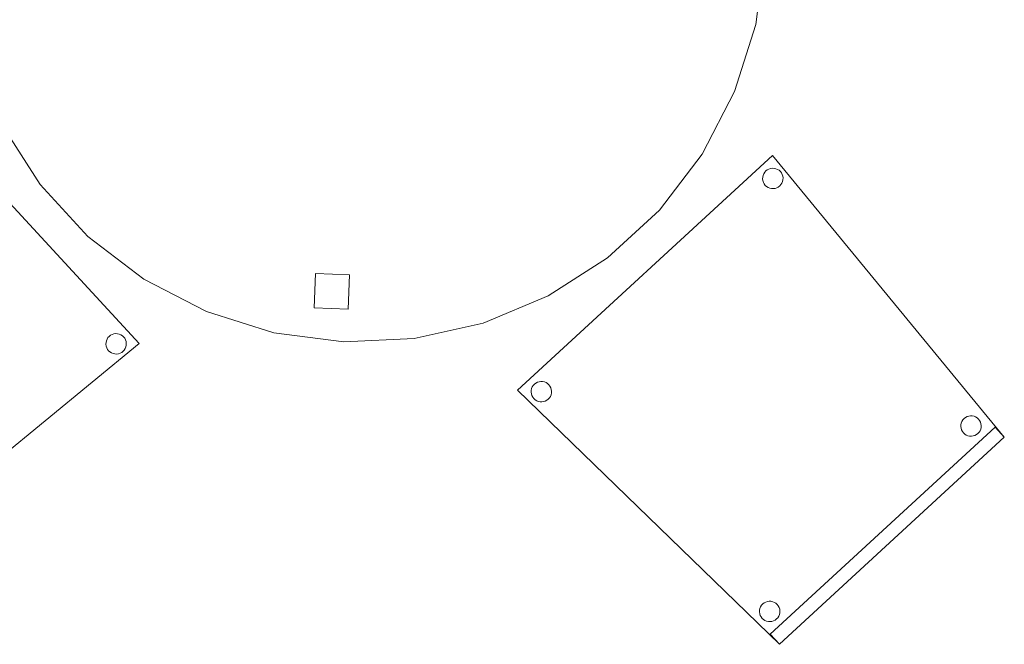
# Model space of a CAD drawing. Header units: metres. Extents: x 397.7 to 427.5, y 12.7 to 28.4.
# Tile 10 of 144: x 401.8 to 403.2, y 22.6 to 23.5. Entities that reach past the tile are written whole.
import ezdxf

# ---------------------------------------------------------------- set-up
doc = ezdxf.new("R2010")
doc.units = ezdxf.units.M
doc.layers.add('02_MOBILIARIO', color=7, linetype='Continuous', lineweight=18)
doc.layers.add('A-DETL-____-MBND', color=7, linetype='Continuous', lineweight=18)

# ---------------------------------------------------------------- blocks, each defined once
blk = doc.blocks.new('Family - Taula D120_P3-156243-06_TEL_P3')
at = {"layer": 'A-DETL-____-MBND', "color": 253, "true_color": 0xaaaaaa}
for p, q in [((0.5122, 1.1767), (0.6152, 1.1814)), ((0.6152, 1.1814), (0.5122, 1.1767)), ((0.6152, 1.1814), (0.7174, 1.1682)), ((0.7174, 1.1682), (0.6152, 1.1814)), ((0.4117, 1.1542), (0.5122, 1.1767)), ((0.5122, 1.1767), (0.4117, 1.1542)), ((0.7174, 1.1682), (0.8157, 1.1374)), ((0.8157, 1.1374), (0.7174, 1.1682)), ((0.3165, 1.1145), (0.4117, 1.1542)), ((0.4117, 1.1542), (0.3165, 1.1145)), ((0.8157, 1.1374), (0.9072, 1.09)), ((0.9072, 1.09), (0.8157, 1.1374)), ((0.5862, 1.085), (0.5882, 1.1349)), ((0.5882, 1.1349), (0.5862, 1.085)), ((0.5882, 1.1349), (0.6382, 1.1329)), ((0.6382, 1.1329), (0.5882, 1.1349)), ((0.6382, 1.1329), (0.6361, 1.0829)), ((0.6361, 1.0829), (0.6382, 1.1329)), ((0.2298, 1.0589), (0.3165, 1.1145)), ((0.3165, 1.1145), (0.2298, 1.0589)), ((0.6361, 1.0829), (0.5862, 1.085)), ((0.5862, 1.085), (0.6361, 1.0829)), ((0.9072, 1.09), (0.9891, 1.0275)), ((0.9891, 1.0275), (0.9072, 1.09)), ((0.1539, 0.9891), (0.2298, 1.0589)), ((0.2298, 1.0589), (0.1539, 0.9891)), ((0.9891, 1.0275), (1.0589, 0.9517)), ((1.0589, 0.9517), (0.9891, 1.0275)), ((0.0914, 0.9072), (0.1539, 0.9891)), ((0.1539, 0.9891), (0.0914, 0.9072)), ((1.0589, 0.9517), (1.1145, 0.8649)), ((1.1145, 0.8649), (1.0589, 0.9517)), ((0.044, 0.8157), (0.0914, 0.9072)), ((0.0914, 0.9072), (0.044, 0.8157)), ((1.1145, 0.8649), (1.1542, 0.7697)), ((1.1542, 0.7697), (1.1145, 0.8649)), ((0.0132, 0.7174), (0.044, 0.8157)), ((0.044, 0.8157), (0.0132, 0.7174)), ((1.1542, 0.7697), (1.1767, 0.6692)), ((1.1767, 0.6692), (1.1542, 0.7697)), ((0, 0.6152), (0.0132, 0.7174)), ((0.0132, 0.7174), (0, 0.6152)), ((1.1767, 0.6692), (1.1814, 0.5662)), ((1.1814, 0.5662), (1.1767, 0.6692)), ((0.0461, 0.5774), (0.0482, 0.6273)), ((0.0482, 0.6273), (0.0461, 0.5774)), ((0.0482, 0.6273), (0.0982, 0.6252)), ((0.0982, 0.6252), (0.0482, 0.6273)), ((0.0982, 0.6252), (0.0961, 0.5753)), ((0.0961, 0.5753), (0.0982, 0.6252)), ((0.0047, 0.5122), (0, 0.6152)), ((0, 0.6152), (0.0047, 0.5122)), ((0.0961, 0.5753), (0.0461, 0.5774)), ((0.0461, 0.5774), (0.0961, 0.5753)), ((1.082, 0.5344), (1.0841, 0.5844)), ((1.0841, 0.5844), (1.082, 0.5344)), ((1.0841, 0.5844), (1.134, 0.5823)), ((1.134, 0.5823), (1.0841, 0.5844)), ((1.134, 0.5823), (1.132, 0.5324)), ((1.132, 0.5324), (1.134, 0.5823)), ((1.1814, 0.5662), (1.1682, 0.464)), ((1.1682, 0.464), (1.1814, 0.5662)), ((1.132, 0.5324), (1.082, 0.5344)), ((1.082, 0.5344), (1.132, 0.5324)), ((0.0273, 0.4117), (0.0047, 0.5122)), ((0.0047, 0.5122), (0.0273, 0.4117)), ((1.1682, 0.464), (1.1374, 0.3657)), ((1.1374, 0.3657), (1.1682, 0.464)), ((0.0669, 0.3165), (0.0273, 0.4117)), ((0.0273, 0.4117), (0.0669, 0.3165)), ((1.1374, 0.3657), (1.09, 0.2742)), ((1.09, 0.2742), (1.1374, 0.3657)), ((0.1225, 0.2298), (0.0669, 0.3165)), ((0.0669, 0.3165), (0.1225, 0.2298)), ((1.09, 0.2742), (1.0275, 0.1923)), ((1.0275, 0.1923), (1.09, 0.2742)), ((0.1923, 0.1539), (0.1225, 0.2298)), ((0.1225, 0.2298), (0.1923, 0.1539)), ((1.0275, 0.1923), (0.9517, 0.1225)), ((0.9517, 0.1225), (1.0275, 0.1923)), ((0.2742, 0.0914), (0.1923, 0.1539)), ((0.1923, 0.1539), (0.2742, 0.0914)), ((0.9517, 0.1225), (0.8649, 0.0669)), ((0.8649, 0.0669), (0.9517, 0.1225)), ((0.3657, 0.044), (0.2742, 0.0914)), ((0.2742, 0.0914), (0.3657, 0.044)), ((0.5227, 0.0498), (0.5247, 0.0997)), ((0.5247, 0.0997), (0.5227, 0.0498)), ((0.5247, 0.0997), (0.5747, 0.0976)), ((0.5747, 0.0976), (0.5247, 0.0997)), ((0.5747, 0.0976), (0.5726, 0.0477)), ((0.5726, 0.0477), (0.5747, 0.0976)), ((0.8649, 0.0669), (0.7697, 0.0273)), ((0.7697, 0.0273), (0.8649, 0.0669)), ((0.464, 0.0132), (0.3657, 0.044)), ((0.3657, 0.044), (0.464, 0.0132)), ((0.5726, 0.0477), (0.5227, 0.0498)), ((0.5227, 0.0498), (0.5726, 0.0477)), ((0.7697, 0.0273), (0.6692, 0.0047)), ((0.6692, 0.0047), (0.7697, 0.0273)), ((0.5662, 0), (0.464, 0.0132)), ((0.464, 0.0132), (0.5662, 0)), ((0.6692, 0.0047), (0.5662, 0)), ((0.5662, 0), (0.6692, 0.0047))]:
    blk.add_line(p, q, dxfattribs=at)
blk = doc.blocks.new('Family - Cadira confident_P3-156397-06_TEL_P3')
at = {"layer": 'A-DETL-____-MBND', "color": 253, "true_color": 0xaaaaaa}
for p, q in [((0, 0.3713), (0.3725, 0.7146)), ((0.3725, 0.7146), (0, 0.3713)), ((0.3725, 0.7146), (0.7113, 0.3026)), ((0.7113, 0.3026), (0.3725, 0.7146)), ((0.3612, 0.6901), (0.363, 0.692)), ((0.363, 0.692), (0.3612, 0.6901)), ((0.363, 0.692), (0.365, 0.6936)), ((0.365, 0.6936), (0.363, 0.692)), ((0.365, 0.6936), (0.3673, 0.6948)), ((0.3673, 0.6948), (0.365, 0.6936)), ((0.3673, 0.6948), (0.3698, 0.6956)), ((0.3698, 0.6956), (0.3673, 0.6948)), ((0.3698, 0.6956), (0.3724, 0.6959)), ((0.3724, 0.6959), (0.3698, 0.6956)), ((0.3724, 0.6959), (0.375, 0.6958)), ((0.375, 0.6958), (0.3724, 0.6959)), ((0.375, 0.6958), (0.3776, 0.6953)), ((0.3776, 0.6953), (0.375, 0.6958)), ((0.3776, 0.6953), (0.38, 0.6943)), ((0.38, 0.6943), (0.3776, 0.6953)), ((0.38, 0.6943), (0.3822, 0.6929)), ((0.3822, 0.6929), (0.38, 0.6943)), ((0.3822, 0.6929), (0.3841, 0.6911)), ((0.3841, 0.6911), (0.3822, 0.6929)), ((0.3841, 0.6911), (0.3857, 0.6891)), ((0.3857, 0.6891), (0.3841, 0.6911)), ((0.3582, 0.6803), (0.3583, 0.6829)), ((0.3583, 0.6829), (0.3582, 0.6803)), ((0.3585, 0.6778), (0.3582, 0.6803)), ((0.3582, 0.6803), (0.3585, 0.6778)), ((0.3583, 0.6829), (0.3588, 0.6855)), ((0.3588, 0.6855), (0.3583, 0.6829)), ((0.3593, 0.6753), (0.3585, 0.6778)), ((0.3585, 0.6778), (0.3593, 0.6753)), ((0.3588, 0.6855), (0.3598, 0.6879)), ((0.3598, 0.6879), (0.3588, 0.6855)), ((0.3598, 0.6879), (0.3612, 0.6901)), ((0.3612, 0.6901), (0.3598, 0.6879)), ((0.3857, 0.6891), (0.3869, 0.6868)), ((0.3869, 0.6868), (0.3857, 0.6891)), ((0.3873, 0.6766), (0.3864, 0.6742)), ((0.3864, 0.6742), (0.3873, 0.6766)), ((0.3869, 0.6868), (0.3877, 0.6843)), ((0.3877, 0.6843), (0.3869, 0.6868)), ((0.3879, 0.6791), (0.3873, 0.6766)), ((0.3873, 0.6766), (0.3879, 0.6791)), ((0.3877, 0.6843), (0.388, 0.6817)), ((0.388, 0.6817), (0.3877, 0.6843)), ((0.388, 0.6817), (0.3879, 0.6791)), ((0.3879, 0.6791), (0.388, 0.6817)), ((0.3605, 0.673), (0.3593, 0.6753)), ((0.3593, 0.6753), (0.3605, 0.673)), ((0.3621, 0.6709), (0.3605, 0.673)), ((0.3605, 0.673), (0.3621, 0.6709)), ((0.364, 0.6691), (0.3621, 0.6709)), ((0.3621, 0.6709), (0.364, 0.6691)), ((0.3662, 0.6678), (0.364, 0.6691)), ((0.364, 0.6691), (0.3662, 0.6678)), ((0.3686, 0.6668), (0.3662, 0.6678)), ((0.3662, 0.6678), (0.3686, 0.6668)), ((0.3712, 0.6662), (0.3686, 0.6668)), ((0.3686, 0.6668), (0.3712, 0.6662)), ((0.3738, 0.6661), (0.3712, 0.6662)), ((0.3712, 0.6662), (0.3738, 0.6661)), ((0.3764, 0.6664), (0.3738, 0.6661)), ((0.3738, 0.6661), (0.3764, 0.6664)), ((0.3788, 0.6672), (0.3764, 0.6664)), ((0.3764, 0.6664), (0.3788, 0.6672)), ((0.3811, 0.6684), (0.3788, 0.6672)), ((0.3788, 0.6672), (0.3811, 0.6684)), ((0.3832, 0.67), (0.3811, 0.6684)), ((0.3811, 0.6684), (0.3832, 0.67)), ((0.385, 0.672), (0.3832, 0.67)), ((0.3832, 0.67), (0.385, 0.672)), ((0.3864, 0.6742), (0.385, 0.672)), ((0.385, 0.672), (0.3864, 0.6742)), ((0.0206, 0.3738), (0.0216, 0.3762)), ((0.0216, 0.3762), (0.0206, 0.3738)), ((0.0216, 0.3762), (0.023, 0.3784)), ((0.023, 0.3784), (0.0216, 0.3762)), ((0.023, 0.3784), (0.0247, 0.3803)), ((0.0247, 0.3803), (0.023, 0.3784)), ((0.0247, 0.3803), (0.0268, 0.3819)), ((0.0268, 0.3819), (0.0247, 0.3803)), ((0.0268, 0.3819), (0.0291, 0.3831)), ((0.0291, 0.3831), (0.0268, 0.3819)), ((0.0291, 0.3831), (0.0316, 0.3839)), ((0.0316, 0.3839), (0.0291, 0.3831)), ((0.0316, 0.3839), (0.0341, 0.3842)), ((0.0341, 0.3842), (0.0316, 0.3839)), ((0.0341, 0.3842), (0.0367, 0.3841)), ((0.0367, 0.3841), (0.0341, 0.3842)), ((0.0367, 0.3841), (0.0393, 0.3836)), ((0.0393, 0.3836), (0.0367, 0.3841)), ((0.0393, 0.3836), (0.0417, 0.3826)), ((0.0417, 0.3826), (0.0393, 0.3836)), ((0.0417, 0.3826), (0.0439, 0.3812)), ((0.0439, 0.3812), (0.0417, 0.3826)), ((0.0439, 0.3812), (0.0458, 0.3794)), ((0.0458, 0.3794), (0.0439, 0.3812)), ((0.0458, 0.3794), (0.0474, 0.3773)), ((0.0474, 0.3773), (0.0458, 0.3794)), ((0.0474, 0.3773), (0.0486, 0.375)), ((0.0486, 0.375), (0.0474, 0.3773)), ((0.0486, 0.375), (0.0494, 0.3726)), ((0.0494, 0.3726), (0.0486, 0.375)), ((0.383, 0), (0, 0.3713)), ((0, 0.3713), (0.383, 0)), ((0.0199, 0.3686), (0.02, 0.3712)), ((0.02, 0.3712), (0.0199, 0.3686)), ((0.0202, 0.366), (0.0199, 0.3686)), ((0.0199, 0.3686), (0.0202, 0.366)), ((0.02, 0.3712), (0.0206, 0.3738)), ((0.0206, 0.3738), (0.02, 0.3712)), ((0.021, 0.3635), (0.0202, 0.366)), ((0.0202, 0.366), (0.021, 0.3635)), ((0.0222, 0.3612), (0.021, 0.3635)), ((0.021, 0.3635), (0.0222, 0.3612)), ((0.0238, 0.3592), (0.0222, 0.3612)), ((0.0222, 0.3612), (0.0238, 0.3592)), ((0.0467, 0.3602), (0.0449, 0.3583)), ((0.0449, 0.3583), (0.0467, 0.3602)), ((0.0481, 0.3624), (0.0467, 0.3602)), ((0.0467, 0.3602), (0.0481, 0.3624)), ((0.0491, 0.3648), (0.0481, 0.3624)), ((0.0481, 0.3624), (0.0491, 0.3648)), ((0.0496, 0.3674), (0.0491, 0.3648)), ((0.0491, 0.3648), (0.0496, 0.3674)), ((0.0494, 0.3726), (0.0497, 0.37)), ((0.0497, 0.37), (0.0494, 0.3726)), ((0.0497, 0.37), (0.0496, 0.3674)), ((0.0496, 0.3674), (0.0497, 0.37)), ((0.0258, 0.3574), (0.0238, 0.3592)), ((0.0238, 0.3592), (0.0258, 0.3574)), ((0.028, 0.356), (0.0258, 0.3574)), ((0.0258, 0.3574), (0.028, 0.356)), ((0.0304, 0.355), (0.028, 0.356)), ((0.028, 0.356), (0.0304, 0.355)), ((0.0329, 0.3545), (0.0304, 0.355)), ((0.0304, 0.355), (0.0329, 0.3545)), ((0.0355, 0.3544), (0.0329, 0.3545)), ((0.0329, 0.3545), (0.0355, 0.3544)), ((0.0381, 0.3547), (0.0355, 0.3544)), ((0.0355, 0.3544), (0.0381, 0.3547)), ((0.0406, 0.3555), (0.0381, 0.3547)), ((0.0381, 0.3547), (0.0406, 0.3555)), ((0.0429, 0.3567), (0.0406, 0.3555)), ((0.0406, 0.3555), (0.0429, 0.3567)), ((0.0449, 0.3583), (0.0429, 0.3567)), ((0.0429, 0.3567), (0.0449, 0.3583)), ((0.6525, 0.33), (0.6546, 0.3316)), ((0.6546, 0.3316), (0.6525, 0.33)), ((0.6546, 0.3316), (0.6569, 0.3328)), ((0.6569, 0.3328), (0.6546, 0.3316)), ((0.6569, 0.3328), (0.6594, 0.3336)), ((0.6594, 0.3336), (0.6569, 0.3328)), ((0.6594, 0.3336), (0.662, 0.334)), ((0.662, 0.334), (0.6594, 0.3336)), ((0.662, 0.334), (0.6646, 0.3339)), ((0.6646, 0.3339), (0.662, 0.334)), ((0.6646, 0.3339), (0.6671, 0.3333)), ((0.6671, 0.3333), (0.6646, 0.3339)), ((0.6671, 0.3333), (0.6695, 0.3323)), ((0.6695, 0.3323), (0.6671, 0.3333)), ((0.6695, 0.3323), (0.6717, 0.3309)), ((0.6717, 0.3309), (0.6695, 0.3323)), ((0.3694, 0.0147), (0.6978, 0.3173)), ((0.6978, 0.3173), (0.3694, 0.0147)), ((0.6477, 0.3184), (0.6478, 0.321)), ((0.6478, 0.321), (0.6477, 0.3184)), ((0.6481, 0.3158), (0.6477, 0.3184)), ((0.6477, 0.3184), (0.6481, 0.3158)), ((0.6478, 0.321), (0.6484, 0.3235)), ((0.6484, 0.3235), (0.6478, 0.321)), ((0.6484, 0.3235), (0.6494, 0.3259)), ((0.6494, 0.3259), (0.6484, 0.3235)), ((0.6494, 0.3259), (0.6508, 0.3281)), ((0.6508, 0.3281), (0.6494, 0.3259)), ((0.6508, 0.3281), (0.6525, 0.33)), ((0.6525, 0.33), (0.6508, 0.3281)), ((0.6717, 0.3309), (0.6736, 0.3292)), ((0.6736, 0.3292), (0.6717, 0.3309)), ((0.6736, 0.3292), (0.6752, 0.3271)), ((0.6752, 0.3271), (0.6736, 0.3292)), ((0.6752, 0.3271), (0.6764, 0.3248)), ((0.6764, 0.3248), (0.6752, 0.3271)), ((0.6764, 0.3248), (0.6772, 0.3223)), ((0.6772, 0.3223), (0.6764, 0.3248)), ((0.6775, 0.3171), (0.6769, 0.3146)), ((0.6769, 0.3146), (0.6775, 0.3171)), ((0.6772, 0.3223), (0.6776, 0.3197)), ((0.6776, 0.3197), (0.6772, 0.3223)), ((0.6776, 0.3197), (0.6775, 0.3171)), ((0.6775, 0.3171), (0.6776, 0.3197)), ((0.6978, 0.3173), (0.7113, 0.3026)), ((0.7113, 0.3026), (0.6978, 0.3173)), ((0.7113, 0.3026), (0.383, 0)), ((0.383, 0), (0.7113, 0.3026)), ((0.7113, 0.3026), (0.383, 0)), ((0.383, 0), (0.7113, 0.3026)), ((0.6489, 0.3133), (0.6481, 0.3158)), ((0.6481, 0.3158), (0.6489, 0.3133)), ((0.6501, 0.311), (0.6489, 0.3133)), ((0.6489, 0.3133), (0.6501, 0.311)), ((0.6517, 0.3089), (0.6501, 0.311)), ((0.6501, 0.311), (0.6517, 0.3089)), ((0.6536, 0.3072), (0.6517, 0.3089)), ((0.6517, 0.3089), (0.6536, 0.3072)), ((0.6558, 0.3058), (0.6536, 0.3072)), ((0.6536, 0.3072), (0.6558, 0.3058)), ((0.6582, 0.3048), (0.6558, 0.3058)), ((0.6558, 0.3058), (0.6582, 0.3048)), ((0.6607, 0.3042), (0.6582, 0.3048)), ((0.6582, 0.3048), (0.6607, 0.3042)), ((0.6633, 0.3041), (0.6607, 0.3042)), ((0.6607, 0.3042), (0.6633, 0.3041)), ((0.6659, 0.3045), (0.6633, 0.3041)), ((0.6633, 0.3041), (0.6659, 0.3045)), ((0.6684, 0.3053), (0.6659, 0.3045)), ((0.6659, 0.3045), (0.6684, 0.3053)), ((0.6707, 0.3065), (0.6684, 0.3053)), ((0.6684, 0.3053), (0.6707, 0.3065)), ((0.6728, 0.3081), (0.6707, 0.3065)), ((0.6707, 0.3065), (0.6728, 0.3081)), ((0.6745, 0.31), (0.6728, 0.3081)), ((0.6728, 0.3081), (0.6745, 0.31)), ((0.6759, 0.3122), (0.6745, 0.31)), ((0.6745, 0.31), (0.6759, 0.3122)), ((0.6769, 0.3146), (0.6759, 0.3122)), ((0.6759, 0.3122), (0.6769, 0.3146)), ((0.3566, 0.0571), (0.3584, 0.059)), ((0.3584, 0.059), (0.3566, 0.0571)), ((0.3584, 0.059), (0.3605, 0.0606)), ((0.3605, 0.0606), (0.3584, 0.059)), ((0.3605, 0.0606), (0.3628, 0.0618)), ((0.3628, 0.0618), (0.3605, 0.0606)), ((0.3628, 0.0618), (0.3652, 0.0626)), ((0.3652, 0.0626), (0.3628, 0.0618)), ((0.3652, 0.0626), (0.3678, 0.0629)), ((0.3678, 0.0629), (0.3652, 0.0626)), ((0.3678, 0.0629), (0.3704, 0.0628)), ((0.3704, 0.0628), (0.3678, 0.0629)), ((0.3704, 0.0628), (0.373, 0.0622)), ((0.373, 0.0622), (0.3704, 0.0628)), ((0.373, 0.0622), (0.3754, 0.0612)), ((0.3754, 0.0612), (0.373, 0.0622)), ((0.3754, 0.0612), (0.3776, 0.0599)), ((0.3776, 0.0599), (0.3754, 0.0612)), ((0.3776, 0.0599), (0.3795, 0.0581)), ((0.3795, 0.0581), (0.3776, 0.0599)), ((0.3795, 0.0581), (0.3811, 0.056)), ((0.3811, 0.056), (0.3795, 0.0581)), ((0.3536, 0.0473), (0.3537, 0.0499)), ((0.3537, 0.0499), (0.3536, 0.0473)), ((0.3539, 0.0447), (0.3536, 0.0473)), ((0.3536, 0.0473), (0.3539, 0.0447)), ((0.3537, 0.0499), (0.3542, 0.0524)), ((0.3542, 0.0524), (0.3537, 0.0499)), ((0.3547, 0.0422), (0.3539, 0.0447)), ((0.3539, 0.0447), (0.3547, 0.0422)), ((0.3542, 0.0524), (0.3552, 0.0549)), ((0.3552, 0.0549), (0.3542, 0.0524)), ((0.3552, 0.0549), (0.3566, 0.0571)), ((0.3566, 0.0571), (0.3552, 0.0549)), ((0.3811, 0.056), (0.3823, 0.0537)), ((0.3823, 0.0537), (0.3811, 0.056)), ((0.3828, 0.0435), (0.3818, 0.0411)), ((0.3818, 0.0411), (0.3828, 0.0435)), ((0.3823, 0.0537), (0.3831, 0.0512)), ((0.3831, 0.0512), (0.3823, 0.0537)), ((0.3833, 0.0461), (0.3828, 0.0435)), ((0.3828, 0.0435), (0.3833, 0.0461)), ((0.3831, 0.0512), (0.3834, 0.0487)), ((0.3834, 0.0487), (0.3831, 0.0512)), ((0.3834, 0.0487), (0.3833, 0.0461)), ((0.3833, 0.0461), (0.3834, 0.0487)), ((0.3559, 0.0399), (0.3547, 0.0422)), ((0.3547, 0.0422), (0.3559, 0.0399)), ((0.3575, 0.0379), (0.3559, 0.0399)), ((0.3559, 0.0399), (0.3575, 0.0379)), ((0.3594, 0.0361), (0.3575, 0.0379)), ((0.3575, 0.0379), (0.3594, 0.0361)), ((0.3616, 0.0347), (0.3594, 0.0361)), ((0.3594, 0.0361), (0.3616, 0.0347)), ((0.364, 0.0337), (0.3616, 0.0347)), ((0.3616, 0.0347), (0.364, 0.0337)), ((0.3666, 0.0332), (0.364, 0.0337)), ((0.364, 0.0337), (0.3666, 0.0332)), ((0.3692, 0.0331), (0.3666, 0.0332)), ((0.3666, 0.0332), (0.3692, 0.0331)), ((0.3718, 0.0334), (0.3692, 0.0331)), ((0.3692, 0.0331), (0.3718, 0.0334)), ((0.3743, 0.0342), (0.3718, 0.0334)), ((0.3718, 0.0334), (0.3743, 0.0342)), ((0.3766, 0.0354), (0.3743, 0.0342)), ((0.3743, 0.0342), (0.3766, 0.0354)), ((0.3786, 0.037), (0.3766, 0.0354)), ((0.3766, 0.0354), (0.3786, 0.037)), ((0.3804, 0.0389), (0.3786, 0.037)), ((0.3786, 0.037), (0.3804, 0.0389)), ((0.3818, 0.0411), (0.3804, 0.0389)), ((0.3804, 0.0389), (0.3818, 0.0411)), ((0.383, 0), (0.3694, 0.0147)), ((0.3694, 0.0147), (0.383, 0))]:
    blk.add_line(p, q, dxfattribs=at)
blk = doc.blocks.new('Family - Cadira confident_P3-156407-06_TEL_P3')
at = {"layer": 'A-DETL-____-MBND', "color": 253, "true_color": 0xaaaaaa}
for p, q in [((0, 0.3284), (0.3713, 0.7113)), ((0.3713, 0.7113), (0, 0.3284)), ((0.3713, 0.7113), (0.7146, 0.3389)), ((0.7146, 0.3389), (0.3713, 0.7113)), ((0.3635, 0.6903), (0.366, 0.6911)), ((0.366, 0.6911), (0.3635, 0.6903)), ((0.366, 0.6911), (0.3686, 0.6914)), ((0.3686, 0.6914), (0.366, 0.6911)), ((0.3686, 0.6914), (0.3712, 0.6913)), ((0.3712, 0.6913), (0.3686, 0.6914)), ((0.3712, 0.6913), (0.3738, 0.6908)), ((0.3738, 0.6908), (0.3712, 0.6913)), ((0.3738, 0.6908), (0.3762, 0.6898)), ((0.3762, 0.6898), (0.3738, 0.6908)), ((0.3544, 0.6758), (0.3545, 0.6784)), ((0.3545, 0.6784), (0.3544, 0.6758)), ((0.3545, 0.6784), (0.355, 0.681)), ((0.355, 0.681), (0.3545, 0.6784)), ((0.355, 0.681), (0.356, 0.6834)), ((0.356, 0.6834), (0.355, 0.681)), ((0.356, 0.6834), (0.3574, 0.6856)), ((0.3574, 0.6856), (0.356, 0.6834)), ((0.3574, 0.6856), (0.3592, 0.6875)), ((0.3592, 0.6875), (0.3574, 0.6856)), ((0.3592, 0.6875), (0.3612, 0.6891)), ((0.3612, 0.6891), (0.3592, 0.6875)), ((0.3612, 0.6891), (0.3635, 0.6903)), ((0.3635, 0.6903), (0.3612, 0.6891)), ((0.3762, 0.6898), (0.3784, 0.6884)), ((0.3784, 0.6884), (0.3762, 0.6898)), ((0.3784, 0.6884), (0.3803, 0.6866)), ((0.3803, 0.6866), (0.3784, 0.6884)), ((0.3803, 0.6866), (0.3819, 0.6846)), ((0.3819, 0.6846), (0.3803, 0.6866)), ((0.3819, 0.6846), (0.3831, 0.6823)), ((0.3831, 0.6823), (0.3819, 0.6846)), ((0.3831, 0.6823), (0.3839, 0.6798)), ((0.3839, 0.6798), (0.3831, 0.6823)), ((0.3839, 0.6798), (0.3842, 0.6772)), ((0.3842, 0.6772), (0.3839, 0.6798)), ((0.3842, 0.6772), (0.3841, 0.6746)), ((0.3841, 0.6746), (0.3842, 0.6772)), ((0.3547, 0.6733), (0.3544, 0.6758)), ((0.3544, 0.6758), (0.3547, 0.6733)), ((0.3555, 0.6708), (0.3547, 0.6733)), ((0.3547, 0.6733), (0.3555, 0.6708)), ((0.3567, 0.6685), (0.3555, 0.6708)), ((0.3555, 0.6708), (0.3567, 0.6685)), ((0.3583, 0.6664), (0.3567, 0.6685)), ((0.3567, 0.6685), (0.3583, 0.6664)), ((0.3602, 0.6647), (0.3583, 0.6664)), ((0.3583, 0.6664), (0.3602, 0.6647)), ((0.3624, 0.6633), (0.3602, 0.6647)), ((0.3602, 0.6647), (0.3624, 0.6633)), ((0.3648, 0.6623), (0.3624, 0.6633)), ((0.3624, 0.6633), (0.3648, 0.6623)), ((0.3674, 0.6617), (0.3648, 0.6623)), ((0.3648, 0.6623), (0.3674, 0.6617)), ((0.3726, 0.6619), (0.37, 0.6616)), ((0.37, 0.6616), (0.3726, 0.6619)), ((0.375, 0.6627), (0.3726, 0.6619)), ((0.3726, 0.6619), (0.375, 0.6627)), ((0.3773, 0.6639), (0.375, 0.6627)), ((0.375, 0.6627), (0.3773, 0.6639)), ((0.3794, 0.6655), (0.3773, 0.6639)), ((0.3773, 0.6639), (0.3794, 0.6655)), ((0.3812, 0.6675), (0.3794, 0.6655)), ((0.3794, 0.6655), (0.3812, 0.6675)), ((0.3826, 0.6697), (0.3812, 0.6675)), ((0.3812, 0.6675), (0.3826, 0.6697)), ((0.3836, 0.6721), (0.3826, 0.6697)), ((0.3826, 0.6697), (0.3836, 0.6721)), ((0.3841, 0.6746), (0.3836, 0.6721)), ((0.3836, 0.6721), (0.3841, 0.6746)), ((0.37, 0.6616), (0.3674, 0.6617)), ((0.3674, 0.6617), (0.37, 0.6616)), ((0.0332, 0.3448), (0.0337, 0.3473)), ((0.0337, 0.3473), (0.0332, 0.3448)), ((0.0337, 0.3473), (0.0347, 0.3497)), ((0.0347, 0.3497), (0.0337, 0.3473)), ((0.0347, 0.3497), (0.0361, 0.3519)), ((0.0361, 0.3519), (0.0347, 0.3497)), ((0.0361, 0.3519), (0.0379, 0.3538)), ((0.0379, 0.3538), (0.0361, 0.3519)), ((0.0379, 0.3538), (0.0399, 0.3554)), ((0.0399, 0.3554), (0.0379, 0.3538)), ((0.0399, 0.3554), (0.0422, 0.3566)), ((0.0422, 0.3566), (0.0399, 0.3554)), ((0.0422, 0.3566), (0.0447, 0.3574)), ((0.0447, 0.3574), (0.0422, 0.3566)), ((0.0447, 0.3574), (0.0473, 0.3578)), ((0.0473, 0.3578), (0.0447, 0.3574)), ((0.0473, 0.3578), (0.0499, 0.3577)), ((0.0499, 0.3577), (0.0473, 0.3578)), ((0.0499, 0.3577), (0.0524, 0.3571)), ((0.0524, 0.3571), (0.0499, 0.3577)), ((0.0524, 0.3571), (0.0549, 0.3561)), ((0.0549, 0.3561), (0.0524, 0.3571)), ((0.0549, 0.3561), (0.0571, 0.3547)), ((0.0571, 0.3547), (0.0549, 0.3561)), ((0.0571, 0.3547), (0.059, 0.353)), ((0.059, 0.353), (0.0571, 0.3547)), ((0.059, 0.353), (0.0606, 0.3509)), ((0.0606, 0.3509), (0.059, 0.353)), ((0.0606, 0.3509), (0.0618, 0.3486)), ((0.0618, 0.3486), (0.0606, 0.3509)), ((0.0618, 0.3486), (0.0626, 0.3461)), ((0.0626, 0.3461), (0.0618, 0.3486)), ((0.0626, 0.3461), (0.0629, 0.3435)), ((0.0629, 0.3435), (0.0626, 0.3461)), ((0.6678, 0.3451), (0.6691, 0.3473)), ((0.6691, 0.3473), (0.6678, 0.3451)), ((0.6691, 0.3473), (0.6709, 0.3492)), ((0.6709, 0.3492), (0.6691, 0.3473)), ((0.6709, 0.3492), (0.673, 0.3508)), ((0.673, 0.3508), (0.6709, 0.3492)), ((0.673, 0.3508), (0.6753, 0.352)), ((0.6753, 0.352), (0.673, 0.3508)), ((0.6753, 0.352), (0.6778, 0.3528)), ((0.6778, 0.3528), (0.6753, 0.352)), ((0.6778, 0.3528), (0.6803, 0.3532)), ((0.6803, 0.3532), (0.6778, 0.3528)), ((0.6803, 0.3532), (0.6829, 0.3531)), ((0.6829, 0.3531), (0.6803, 0.3532)), ((0.6829, 0.3531), (0.6855, 0.3525)), ((0.6855, 0.3525), (0.6829, 0.3531)), ((0.6855, 0.3525), (0.6879, 0.3515)), ((0.6879, 0.3515), (0.6855, 0.3525)), ((0.6879, 0.3515), (0.6901, 0.3501)), ((0.6901, 0.3501), (0.6879, 0.3515)), ((0.6901, 0.3501), (0.692, 0.3484)), ((0.692, 0.3484), (0.6901, 0.3501)), ((0.692, 0.3484), (0.6936, 0.3463)), ((0.6936, 0.3463), (0.692, 0.3484)), ((0.6936, 0.3463), (0.6948, 0.344)), ((0.6948, 0.344), (0.6936, 0.3463)), ((0, 0.3284), (0.0147, 0.3419)), ((0.0147, 0.3419), (0, 0.3284)), ((0.0147, 0.3419), (0.3173, 0.0136)), ((0.3173, 0.0136), (0.0147, 0.3419)), ((0.0331, 0.3422), (0.0332, 0.3448)), ((0.0332, 0.3448), (0.0331, 0.3422)), ((0.0334, 0.3396), (0.0331, 0.3422)), ((0.0331, 0.3422), (0.0334, 0.3396)), ((0.0342, 0.3371), (0.0334, 0.3396)), ((0.0334, 0.3396), (0.0342, 0.3371)), ((0.0354, 0.3348), (0.0342, 0.3371)), ((0.0342, 0.3371), (0.0354, 0.3348)), ((0.037, 0.3327), (0.0354, 0.3348)), ((0.0354, 0.3348), (0.037, 0.3327)), ((0.0389, 0.331), (0.037, 0.3327)), ((0.037, 0.3327), (0.0389, 0.331)), ((0.0411, 0.3296), (0.0389, 0.331)), ((0.0389, 0.331), (0.0411, 0.3296)), ((0.0581, 0.3318), (0.056, 0.3303)), ((0.056, 0.3303), (0.0581, 0.3318)), ((0.0599, 0.3338), (0.0581, 0.3318)), ((0.0581, 0.3318), (0.0599, 0.3338)), ((0.0612, 0.336), (0.0599, 0.3338)), ((0.0599, 0.3338), (0.0612, 0.336)), ((0.0622, 0.3384), (0.0612, 0.336)), ((0.0612, 0.336), (0.0622, 0.3384)), ((0.0628, 0.3409), (0.0622, 0.3384)), ((0.0622, 0.3384), (0.0628, 0.3409)), ((0.0629, 0.3435), (0.0628, 0.3409)), ((0.0628, 0.3409), (0.0629, 0.3435)), ((0.7146, 0.3389), (0.3026, 0)), ((0.3026, 0), (0.7146, 0.3389)), ((0.6661, 0.3376), (0.6662, 0.3402)), ((0.6662, 0.3402), (0.6661, 0.3376)), ((0.6664, 0.335), (0.6661, 0.3376)), ((0.6661, 0.3376), (0.6664, 0.335)), ((0.6662, 0.3402), (0.6668, 0.3427)), ((0.6668, 0.3427), (0.6662, 0.3402)), ((0.6672, 0.3325), (0.6664, 0.335)), ((0.6664, 0.335), (0.6672, 0.3325)), ((0.6668, 0.3427), (0.6678, 0.3451)), ((0.6678, 0.3451), (0.6668, 0.3427)), ((0.6684, 0.3302), (0.6672, 0.3325)), ((0.6672, 0.3325), (0.6684, 0.3302)), ((0.6943, 0.3314), (0.6929, 0.3292)), ((0.6929, 0.3292), (0.6943, 0.3314)), ((0.6953, 0.3338), (0.6943, 0.3314)), ((0.6943, 0.3314), (0.6953, 0.3338)), ((0.6948, 0.344), (0.6956, 0.3415)), ((0.6956, 0.3415), (0.6948, 0.344)), ((0.6958, 0.3363), (0.6953, 0.3338)), ((0.6953, 0.3338), (0.6958, 0.3363)), ((0.6956, 0.3415), (0.6959, 0.3389)), ((0.6959, 0.3389), (0.6956, 0.3415)), ((0.6959, 0.3389), (0.6958, 0.3363)), ((0.6958, 0.3363), (0.6959, 0.3389)), ((0.3026, 0), (0, 0.3284)), ((0, 0.3284), (0.3026, 0)), ((0.3026, 0), (0, 0.3284)), ((0, 0.3284), (0.3026, 0)), ((0.0435, 0.3286), (0.0411, 0.3296)), ((0.0411, 0.3296), (0.0435, 0.3286)), ((0.0461, 0.328), (0.0435, 0.3286)), ((0.0435, 0.3286), (0.0461, 0.328)), ((0.0487, 0.3279), (0.0461, 0.328)), ((0.0461, 0.328), (0.0487, 0.3279)), ((0.0512, 0.3283), (0.0487, 0.3279)), ((0.0487, 0.3279), (0.0512, 0.3283)), ((0.0537, 0.3291), (0.0512, 0.3283)), ((0.0512, 0.3283), (0.0537, 0.3291)), ((0.056, 0.3303), (0.0537, 0.3291)), ((0.0537, 0.3291), (0.056, 0.3303)), ((0.67, 0.3281), (0.6684, 0.3302)), ((0.6684, 0.3302), (0.67, 0.3281)), ((0.672, 0.3264), (0.67, 0.3281)), ((0.67, 0.3281), (0.672, 0.3264)), ((0.6742, 0.325), (0.672, 0.3264)), ((0.672, 0.3264), (0.6742, 0.325)), ((0.6766, 0.324), (0.6742, 0.325)), ((0.6742, 0.325), (0.6766, 0.324)), ((0.6791, 0.3234), (0.6766, 0.324)), ((0.6766, 0.324), (0.6791, 0.3234)), ((0.6817, 0.3233), (0.6791, 0.3234)), ((0.6791, 0.3234), (0.6817, 0.3233)), ((0.6843, 0.3237), (0.6817, 0.3233)), ((0.6817, 0.3233), (0.6843, 0.3237)), ((0.6868, 0.3245), (0.6843, 0.3237)), ((0.6843, 0.3237), (0.6868, 0.3245)), ((0.6891, 0.3257), (0.6868, 0.3245)), ((0.6868, 0.3245), (0.6891, 0.3257)), ((0.6911, 0.3273), (0.6891, 0.3257)), ((0.6891, 0.3257), (0.6911, 0.3273)), ((0.6929, 0.3292), (0.6911, 0.3273)), ((0.6911, 0.3273), (0.6929, 0.3292)), ((0.3058, 0.0556), (0.3072, 0.0578)), ((0.3072, 0.0578), (0.3058, 0.0556)), ((0.3072, 0.0578), (0.3089, 0.0597)), ((0.3089, 0.0597), (0.3072, 0.0578)), ((0.3089, 0.0597), (0.311, 0.0613)), ((0.311, 0.0613), (0.3089, 0.0597)), ((0.311, 0.0613), (0.3133, 0.0625)), ((0.3133, 0.0625), (0.311, 0.0613)), ((0.3133, 0.0625), (0.3158, 0.0633)), ((0.3158, 0.0633), (0.3133, 0.0625)), ((0.3158, 0.0633), (0.3184, 0.0636)), ((0.3184, 0.0636), (0.3158, 0.0633)), ((0.3184, 0.0636), (0.321, 0.0635)), ((0.321, 0.0635), (0.3184, 0.0636)), ((0.321, 0.0635), (0.3235, 0.0629)), ((0.3235, 0.0629), (0.321, 0.0635)), ((0.3235, 0.0629), (0.3259, 0.062)), ((0.3259, 0.062), (0.3235, 0.0629)), ((0.3259, 0.062), (0.3281, 0.0606)), ((0.3281, 0.0606), (0.3259, 0.062)), ((0.3281, 0.0606), (0.33, 0.0588)), ((0.33, 0.0588), (0.3281, 0.0606)), ((0.33, 0.0588), (0.3316, 0.0567)), ((0.3316, 0.0567), (0.33, 0.0588)), ((0.3041, 0.048), (0.3042, 0.0506)), ((0.3042, 0.0506), (0.3041, 0.048)), ((0.3045, 0.0454), (0.3041, 0.048)), ((0.3041, 0.048), (0.3045, 0.0454)), ((0.3042, 0.0506), (0.3048, 0.0532)), ((0.3048, 0.0532), (0.3042, 0.0506)), ((0.3053, 0.0429), (0.3045, 0.0454)), ((0.3045, 0.0454), (0.3053, 0.0429)), ((0.3048, 0.0532), (0.3058, 0.0556)), ((0.3058, 0.0556), (0.3048, 0.0532)), ((0.3316, 0.0567), (0.3328, 0.0544)), ((0.3328, 0.0544), (0.3316, 0.0567)), ((0.3333, 0.0442), (0.3323, 0.0418)), ((0.3323, 0.0418), (0.3333, 0.0442)), ((0.3328, 0.0544), (0.3336, 0.052)), ((0.3336, 0.052), (0.3328, 0.0544)), ((0.3339, 0.0468), (0.3333, 0.0442)), ((0.3333, 0.0442), (0.3339, 0.0468)), ((0.3336, 0.052), (0.334, 0.0494)), ((0.334, 0.0494), (0.3336, 0.052)), ((0.334, 0.0494), (0.3339, 0.0468)), ((0.3339, 0.0468), (0.334, 0.0494)), ((0.3065, 0.0406), (0.3053, 0.0429)), ((0.3053, 0.0429), (0.3065, 0.0406)), ((0.3081, 0.0386), (0.3065, 0.0406)), ((0.3065, 0.0406), (0.3081, 0.0386)), ((0.31, 0.0368), (0.3081, 0.0386)), ((0.3081, 0.0386), (0.31, 0.0368)), ((0.3122, 0.0354), (0.31, 0.0368)), ((0.31, 0.0368), (0.3122, 0.0354)), ((0.3146, 0.0344), (0.3122, 0.0354)), ((0.3122, 0.0354), (0.3146, 0.0344)), ((0.3171, 0.0339), (0.3146, 0.0344)), ((0.3146, 0.0344), (0.3171, 0.0339)), ((0.3197, 0.0338), (0.3171, 0.0339)), ((0.3171, 0.0339), (0.3197, 0.0338)), ((0.3223, 0.0341), (0.3197, 0.0338)), ((0.3197, 0.0338), (0.3223, 0.0341)), ((0.3248, 0.0349), (0.3223, 0.0341)), ((0.3223, 0.0341), (0.3248, 0.0349)), ((0.3271, 0.0361), (0.3248, 0.0349)), ((0.3248, 0.0349), (0.3271, 0.0361)), ((0.3292, 0.0377), (0.3271, 0.0361)), ((0.3271, 0.0361), (0.3292, 0.0377)), ((0.3309, 0.0396), (0.3292, 0.0377)), ((0.3292, 0.0377), (0.3309, 0.0396)), ((0.3323, 0.0418), (0.3309, 0.0396)), ((0.3309, 0.0396), (0.3323, 0.0418)), ((0.3173, 0.0136), (0.3026, 0)), ((0.3026, 0), (0.3173, 0.0136))]:
    blk.add_line(p, q, dxfattribs=at)
blk = doc.blocks.new('LONDR55-XX_ZZ-ARQ-CAA-M3D-Londres55_ifc-1-06_TEL_P3')
at = {"layer": '02_MOBILIARIO', "color": 253, "lineweight": 18, "true_color": 0xaaaaaa}
for name, p in [('Family - Taula D120_P3-156243-06_TEL_P3', (401.6924, 23.0626)), ('Family - Cadira confident_P3-156407-06_TEL_P3', (401.2449, 22.7213)), ('Family - Cadira confident_P3-156397-06_TEL_P3', (402.5125, 22.6203))]:
    blk.add_blockref(name, p, dxfattribs=at)

msp = doc.modelspace()

# ---------------------------------------------------------------- block references
at = {"lineweight": 5}
msp.add_blockref('LONDR55-XX_ZZ-ARQ-CAA-M3D-Londres55_ifc-1-06_TEL_P3', (0, 0), dxfattribs=at)

doc.saveas('drawing.dxf')
